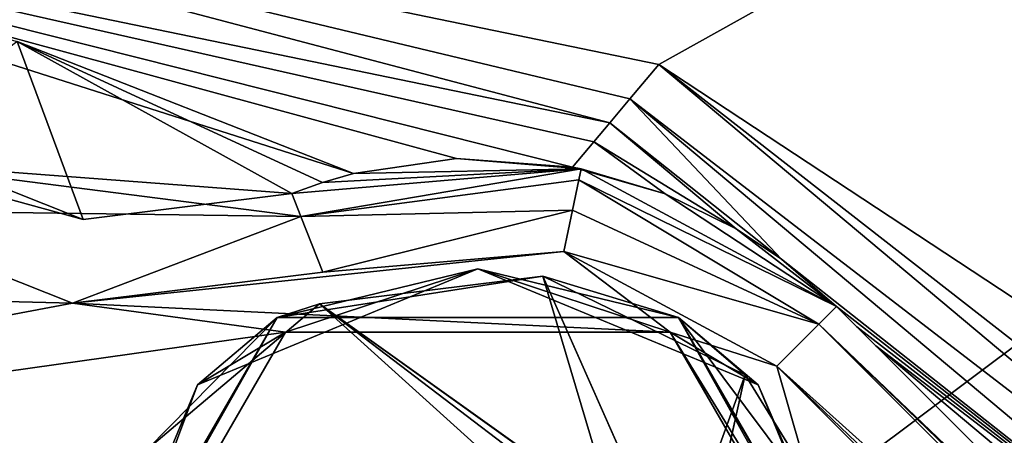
# Model space of a CAD drawing. Header units: metres. Extents: x -205 to 205, y -82 to 82.
# Tile 254 of 256: x -41.4 to -29.75, y 51.72 to 56.64. Entities that reach past the tile are written whole.
import ezdxf

# ---------------------------------------------------------------- set-up
doc = ezdxf.new("R2010")
doc.units = ezdxf.units.M
doc.layers.add('solid_PRT0003', color=7, linetype='CONTINUOUS')

msp = doc.modelspace()

# ---------------------------------------------------------------- linework, layer by layer
at = {"layer": 'solid_PRT0003'}
for points in [[(-200, -75), (-200, 75), (0, 75)], [(0, -75), (-200, -75), (0, 75)], [(-48.536644, 59.144901, 1.5), (-33.837666, 56.110996, 1.5), (0, 75, 1.5)], [(-33.837666, 56.110996, 1.5), (-18.216194, 45.809784, 1.5), (0, 75, 1.5)], [(-34.181252, 55.70153, 1.654846), (-33.837666, 56.110996, 1.5), (-48.536644, 59.144901, 1.5)], [(-34.41843, 55.418869, 2.071429), (-34.181252, 55.70153, 1.654846), (-48.536644, 59.144901, 1.5)], [(-48.275169, 58.280056, 2.071429), (-34.41843, 55.418869, 2.071429), (-48.536644, 59.144901, 1.5)], [(-34.60704, 55.194096, 2.545125), (-34.41843, 55.418869, 2.071429), (-48.275169, 58.280056, 2.071429)], [(-36.228706, 54.994781, 3.362923), (-34.858406, 54.894527, 2.942064), (-48.275169, 58.280056, 2.071429)], [(-34.60704, 55.194096, 2.545125), (-48.275169, 58.280056, 2.071429), (-34.858406, 54.894527, 2.942064)], [(-37.447048, 54.817497, 3.5), (-36.228706, 54.994781, 3.362923), (-48.275169, 58.280056, 2.071429)], [(-41.426552, 56.382923, 3.5), (-37.447048, 54.817497, 3.5), (-48.275169, 58.280056, 2.071429)], [(-40.646431, 54.273975, 3.5), (-41.426552, 56.382923, 3.5), (-42.957218, 55.192783, 3.5)], [(-37.816689, 54.711475, 3.5), (-37.447048, 54.817497, 3.5), (-41.426552, 56.382923, 3.5)], [(-37.816689, 54.711475, 3.5), (-41.426552, 56.382923, 3.5), (-38.178825, 54.581974, 3.5)], [(-40.646431, 54.273975, 3.5), (-38.178825, 54.581974, 3.5), (-41.426552, 56.382923, 3.5)], [(-34.181252, 55.70153, 1.654846), (-24.12355, 47.959885, 1.5), (-33.837666, 56.110996, 1.5)], [(-33.837666, 56.110996, 1.5), (-21.359428, 46.364033, 1.5), (-18.216194, 45.809784, 1.5)], [(-33.837666, 56.110996, 1.5), (-24.12355, 47.959885, 1.5), (-21.359428, 46.364033, 1.5)], [(-32.384422, 53.804459, 1.946402), (-34.181252, 55.70153, 1.654846), (-34.41843, 55.418869, 2.071429)], [(-24.467134, 47.550419, 1.654846), (-24.12355, 47.959885, 1.5), (-34.181252, 55.70153, 1.654846)], [(-24.467134, 47.550419, 1.654846), (-34.181252, 55.70153, 1.654846), (-32.384422, 53.804459, 1.946402)], [(-32.921684, 54.162949, 2.071429), (-34.41843, 55.418869, 2.071429), (-34.60704, 55.194096, 2.545125)], [(-32.921684, 54.162949, 2.071429), (-32.384422, 53.804459, 1.946402), (-34.41843, 55.418869, 2.071429)], [(-43.129719, 54.956078, 13.207107), (-40.646431, 54.273975, 12.5), (-42.957218, 55.192783, 12.5)], [(-42.957218, 55.192783, 3.5), (-42.957218, 55.192783, 12.5), (-40.646431, 54.273975, 12.5)], [(-40.646431, 54.273975, 3.5), (-42.957218, 55.192783, 3.5), (-40.646431, 54.273975, 12.5)], [(-33.763794, 54.576309, 2.453392), (-34.60704, 55.194096, 2.545125), (-34.858406, 54.894527, 2.942064)], [(-33.763794, 54.576309, 2.453392), (-32.921684, 54.162949, 2.071429), (-34.60704, 55.194096, 2.545125)], [(-34.757328, 54.87442, 12.5), (-36.228706, 54.994781, 3.362923), (-37.447048, 54.817497, 3.5)], [(-34.757328, 54.87442, 12.5), (-34.858406, 54.894527, 2.942064), (-36.228706, 54.994781, 3.362923)], [(-43.129719, 54.956078, 13.207107), (-43.546169, 54.384617, 13.5), (-38.071411, 54.309486, 13.207107)], [(-43.129719, 54.956078, 13.207107), (-38.071411, 54.309486, 13.207107), (-38.178825, 54.581974, 12.5)], [(-43.129719, 54.956078, 13.207107), (-38.178825, 54.581974, 12.5), (-40.646431, 54.273975, 12.5)], [(-34.757328, 54.87442, 12.5), (-37.816689, 54.711475, 3.5), (-38.178825, 54.581974, 3.5)], [(-38.178825, 54.581974, 12.5), (-34.757328, 54.87442, 12.5), (-38.178825, 54.581974, 3.5)], [(-38.071411, 54.309486, 13.207107), (-34.757328, 54.87442, 12.5), (-38.178825, 54.581974, 12.5)], [(-38.071411, 54.309486, 13.207107), (-34.784595, 54.743248, 13), (-34.757328, 54.87442, 12.5)], [(-34.757328, 54.87442, 12.5), (-37.447048, 54.817497, 3.5), (-37.816689, 54.711475, 3.5)], [(-34.757328, 54.87442, 12.5), (-33.763794, 54.576309, 2.453392), (-34.858406, 54.894527, 2.942064)], [(-34.784595, 54.743248, 13), (-31.73583, 53.242641, 12.5), (-34.757328, 54.87442, 12.5)], [(-34.757328, 54.87442, 12.5), (-31.73583, 53.242641, 12.5), (-33.763794, 54.576309, 2.453392)], [(-38.071411, 54.309486, 13.207107), (-34.859089, 54.384884, 13.366025), (-34.784595, 54.743248, 13)], [(-34.784595, 54.743248, 13), (-34.859089, 54.384884, 13.366025), (-31.942936, 53.035534, 13.207107)], [(-34.784595, 54.743248, 13), (-31.942936, 53.035534, 13.207107), (-31.73583, 53.242641, 12.5)], [(-40.646431, 54.273975, 3.5), (-38.178825, 54.581974, 12.5), (-38.178825, 54.581974, 3.5)], [(-40.646431, 54.273975, 3.5), (-40.646431, 54.273975, 12.5), (-38.178825, 54.581974, 12.5)], [(-33.763794, 54.576309, 2.453392), (-31.73583, 53.242641, 12.5), (-32.921684, 54.162949, 2.071429)], [(-40.773163, 53.28204, 13.5), (-43.546169, 54.384617, 13.5), (-53.590584, 53.601444, 13.5)], [(-38.071411, 54.309486, 13.207107), (-43.546169, 54.384617, 13.5), (-40.773163, 53.28204, 13.5)], [(-38.071411, 54.309486, 13.207107), (-40.773163, 53.28204, 13.5), (-37.811932, 53.651711, 13.5)], [(-38.071411, 54.309486, 13.207107), (-37.811932, 53.651711, 13.5), (-34.859089, 54.384884, 13.366025)], [(-34.859089, 54.384884, 13.366025), (-37.811932, 53.651711, 13.5), (-34.960854, 53.895351, 13.5)], [(-34.859089, 54.384884, 13.366025), (-34.960854, 53.895351, 13.5), (-31.942936, 53.035534, 13.207107)], [(-31.73583, 53.242641, 12.5), (-32.384422, 53.804459, 1.946402), (-32.921684, 54.162949, 2.071429)], [(-34.960854, 53.895351, 13.5), (-37.811932, 53.651711, 13.5), (-40.773163, 53.28204, 13.5)], [(-33.703548, 52.940456, 13.5), (-34.960854, 53.895351, 13.5), (-40.773163, 53.28204, 13.5)], [(-33.703548, 52.940456, 13.5), (-32.442936, 52.535534, 13.5), (-34.960854, 53.895351, 13.5)], [(-31.942936, 53.035534, 13.207107), (-34.960854, 53.895351, 13.5), (-32.442936, 52.535534, 13.5)], [(-39.295807, 52.317337, 13.558578), (-35.97847, 53.691422, 13.558578), (-38.253727, 52.940262, 13.5)], [(-39.295807, 52.317337, 13.558578), (-38.353477, 53.113617, 13.7), (-35.97847, 53.691422, 13.558578)], [(-35.97847, 53.691422, 13.558578), (-38.353477, 53.113617, 13.7), (-33.603485, 53.113628, 13.7)], [(-35.97847, 53.691422, 13.558578), (-33.703548, 52.940456, 13.5), (-38.253727, 52.940262, 13.5)], [(-35.97847, 53.691422, 13.558578), (-32.661133, 52.317337, 13.558578), (-33.703548, 52.940456, 13.5)], [(-35.97847, 53.691422, 13.558578), (-33.603485, 53.113628, 13.7), (-32.661133, 52.317337, 13.558578)], [(-24.467134, 47.550419, 1.654846), (-32.384422, 53.804459, 1.946402), (-31.73583, 53.242641, 1.96722)], [(-31.73583, 53.242641, 12.5), (-31.73583, 53.242641, 1.96722), (-32.384422, 53.804459, 1.946402)], [(-40.773163, 53.28204, 13.5), (-53.590584, 53.601444, 13.5), (-55.484325, 50.506695, 13.5)], [(-35.20961, 53.602894, 17.260666), (-33.603485, 53.113628, 17.098219), (-38.353477, 53.113617, 17.098219)], [(-37.852467, 53.273865, 17.260666), (-35.20961, 53.602894, 17.260666), (-38.353477, 53.113617, 17.098219)], [(-34.368263, 50.782112, 18.393747), (-35.20961, 53.602894, 17.260666), (-37.852467, 53.273865, 17.260666)], [(-35.20961, 53.602894, 17.260666), (-32.817574, 52.433151, 17.260666), (-33.603485, 53.113628, 17.098219)], [(-33.657829, 50.101761, 18.339132), (-32.817574, 52.433151, 17.260666), (-35.20961, 53.602894, 17.260666)], [(-33.743519, 50.290222, 18.335142), (-35.20961, 53.602894, 17.260666), (-34.368263, 50.782112, 18.393747)], [(-33.657829, 50.101761, 18.339132), (-35.20961, 53.602894, 17.260666), (-33.743519, 50.290222, 18.335142)], [(-38.253727, 52.940262, 13.5), (-40.773163, 53.28204, 13.5), (-55.484325, 50.506695, 13.5)], [(-38.253727, 52.940262, 13.5), (-33.703548, 52.940456, 13.5), (-40.773163, 53.28204, 13.5)], [(-39.885082, 51.552677, 17.260666), (-37.852467, 53.273865, 17.260666), (-38.353477, 53.113617, 17.098219)], [(-35.978466, 51.580647, 18.335138), (-37.852467, 53.273865, 17.260666), (-39.885082, 51.552677, 17.260666)], [(-34.777596, 51.080048, 18.393747), (-37.852467, 53.273865, 17.260666), (-35.240219, 51.285534, 18.393747)], [(-35.978466, 51.580647, 18.335138), (-35.240219, 51.285534, 18.393747), (-37.852467, 53.273865, 17.260666)], [(-34.368263, 50.782112, 18.393747), (-37.852467, 53.273865, 17.260666), (-34.777596, 51.080048, 18.393747)], [(-31.942936, 53.035534, 13.207107), (-22.457655, 43.964466, 12.5), (-31.73583, 53.242641, 12.5)], [(-31.496353, 53.003162, 2.017271), (-24.467134, 47.550419, 1.654846), (-31.73583, 53.242641, 1.96722)], [(-22.457655, 43.964466, 12.5), (-31.496353, 53.003162, 2.017271), (-31.73583, 53.242641, 1.96722)], [(-22.457655, 43.964466, 12.5), (-31.73583, 53.242641, 1.96722), (-31.73583, 53.242641, 12.5)], [(-40.72847, 49, 13.7), (-40.72847, 49, 17.098219), (-38.353477, 53.113617, 17.098219)], [(-39.885082, 51.552677, 17.260666), (-38.353477, 53.113617, 17.098219), (-40.72847, 49, 17.098219)], [(-38.353477, 53.113617, 13.7), (-40.72847, 49, 13.7), (-38.353477, 53.113617, 17.098219)], [(-40.669891, 49, 13.558578), (-40.72847, 49, 13.7), (-38.353477, 53.113617, 13.7)], [(-39.295807, 52.317337, 13.558578), (-40.669891, 49, 13.558578), (-38.353477, 53.113617, 13.7)], [(-38.353477, 53.113617, 13.7), (-38.353477, 53.113617, 17.098219), (-33.603485, 53.113628, 17.098219)], [(-33.603485, 53.113628, 13.7), (-38.353477, 53.113617, 13.7), (-33.603485, 53.113628, 17.098219)], [(-33.603485, 53.113628, 13.7), (-33.603485, 53.113628, 17.098219), (-31.22847, 49, 17.098219)], [(-31.250519, 49, 17.189507), (-31.22847, 49, 17.098219), (-33.603485, 53.113628, 17.098219)], [(-31.22847, 49, 13.7), (-33.603485, 53.113628, 13.7), (-31.22847, 49, 17.098219)], [(-31.311804, 49, 17.260666), (-31.250519, 49, 17.189507), (-33.603485, 53.113628, 17.098219)], [(-31.493, 50.287766, 17.260666), (-31.311804, 49, 17.260666), (-33.603485, 53.113628, 17.098219)], [(-32.817574, 52.433151, 17.260666), (-31.493, 50.287766, 17.260666), (-33.603485, 53.113628, 17.098219)], [(-32.661133, 52.317337, 13.558578), (-33.603485, 53.113628, 13.7), (-31.22847, 49, 13.7)], [(-31.942936, 53.035534, 13.207107), (-32.442936, 52.535534, 13.5), (-22.567221, 43.656864, 13.20919)], [(-31.942936, 53.035534, 13.207107), (-22.42312, 43.914635, 12.646684), (-22.457655, 43.964466, 12.5)], [(-31.942936, 53.035534, 13.207107), (-22.39064, 43.791592, 12.879613), (-22.42312, 43.914635, 12.646684)], [(-31.942936, 53.035534, 13.207107), (-22.567221, 43.656864, 13.20919), (-22.39064, 43.791592, 12.879613)], [(-31.496353, 53.003162, 2.017271), (-31.27132, 52.77813, 2.071429), (-24.467134, 47.550419, 1.654846)], [(-22.457655, 43.964466, 12.5), (-31.27132, 52.77813, 2.071429), (-31.496353, 53.003162, 2.017271)], [(-38.253727, 52.940262, 13.5), (-55.484325, 50.506695, 13.5), (-40.528469, 49, 13.5)], [(-39.295807, 52.317337, 13.558578), (-38.253727, 52.940262, 13.5), (-40.528469, 49, 13.5)], [(-33.703548, 52.940456, 13.5), (-31.428471, 49, 13.5), (-32.442936, 52.535534, 13.5)], [(-31.287048, 49, 13.558578), (-31.428471, 49, 13.5), (-33.703548, 52.940456, 13.5)], [(-32.661133, 52.317337, 13.558578), (-31.287048, 49, 13.558578), (-33.703548, 52.940456, 13.5)], [(-24.704315, 47.267757, 2.071429), (-31.27132, 52.77813, 2.071429), (-28.642008, 50.148819, 2.583395)], [(-22.457655, 43.964466, 12.5), (-28.642008, 50.148819, 2.583395), (-31.27132, 52.77813, 2.071429)], [(-24.467134, 47.550419, 1.654846), (-31.27132, 52.77813, 2.071429), (-24.704315, 47.267757, 2.071429)], [(-31.428471, 49, 13.5), (-23.407402, 43.5, 13.5), (-32.442936, 52.535534, 13.5)], [(-23.019464, 43.498569, 13.461928), (-32.442936, 52.535534, 13.5), (-23.407402, 43.5, 13.5)], [(-23.019464, 43.498569, 13.461928), (-22.567221, 43.656864, 13.20919), (-32.442936, 52.535534, 13.5)], [(-33.657829, 50.101761, 18.339132), (-33.576691, 49.012154, 18.393747), (-32.817574, 52.433151, 17.260666)], [(-33.576691, 49.012154, 18.393747), (-33.57666, 49, 18.393747), (-32.817574, 52.433151, 17.260666)], [(-33.57666, 49, 18.393747), (-31.493, 50.287766, 17.260666), (-32.817574, 52.433151, 17.260666)], [(-39.295807, 52.317337, 13.558578), (-40.528469, 49, 13.5), (-40.669891, 49, 13.558578)], [(-32.661133, 52.317337, 13.558578), (-31.22847, 49, 13.7), (-31.287048, 49, 13.558578)]]:
    msp.add_3dface(points, dxfattribs=at)

doc.saveas('drawing.dxf')
